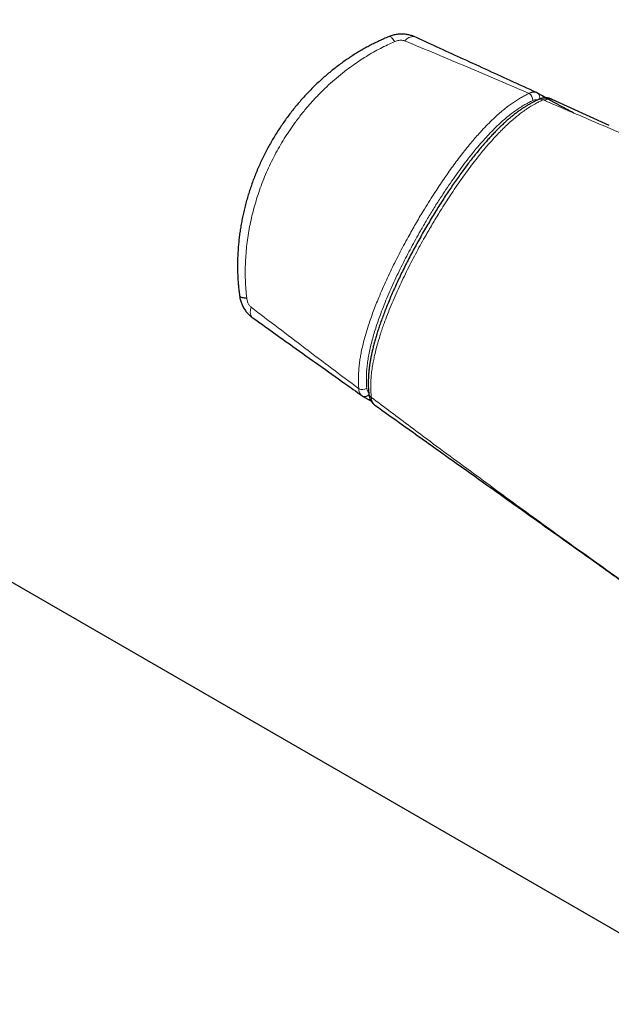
# Model space of a CAD drawing. Header units: millimetres. Extents: x 8 to 1323, y 12 to 708.
# Tile 33 of 44: x 1185 to 1215, y 263 to 314. Entities that reach past the tile are written whole.
import ezdxf

# ---------------------------------------------------------------- set-up
doc = ezdxf.new("R2010")
doc.units = ezdxf.units.MM

msp = doc.modelspace()

# ---------------------------------------------------------------- linework, layer by layer
at = {"color": 7, "linetype": 'Continuous', "lineweight": 30}
for p, q in [((1045.312, 365.378), (1222.23, 263.246)), ((1211.594, 310.452), (1211.548, 310.476)), ((1211.861, 310.298), (1211.594, 310.452)), ((1212.325, 310.135), (1212.318, 310.138)), ((1212.324, 310.133), (1212.35, 310.121)), ((1215.309, 308.771), (1212.35, 310.121)), ((1202.488, 294.782), (1202.531, 294.755)), ((1202.531, 294.754), (1202.797, 294.601))]:
    msp.add_line(p, q, dxfattribs=at)
at = {"color": 8, "linetype": 'Continuous', "lineweight": 0}
msp.add_line((1211.882, 310.096), (1211.971, 310.058), dxfattribs=at)
at = {"color": 8, "linetype": 'Continuous', "lineweight": 0, "flags": 128}
msp.add_lwpolyline([(1203.907, 313.378), (1203.914, 313.38), (1203.935, 313.381), (1203.959, 313.374), (1203.986, 313.359), (1204.016, 313.336), (1204.048, 313.306), (1204.082, 313.268), (1204.117, 313.223), (1204.155, 313.172), (1204.193, 313.115)], dxfattribs=at)
at = {"color": 7, "linetype": 'Continuous', "lineweight": 30, "flags": 128}
msp.add_lwpolyline([(1196.153, 299.948), (1196.155, 299.942), (1196.165, 299.923), (1196.183, 299.905), (1196.21, 299.889), (1196.244, 299.875), (1196.286, 299.862), (1196.336, 299.852), (1196.392, 299.843), (1196.455, 299.837), (1196.524, 299.832)], dxfattribs=at)
at = {"color": 8, "linetype": 'Continuous', "lineweight": 0}
for centre, radius, start, end in [((1205.133, 312.897), 0.48, 82.0971, 148.073), ((1210.92, 310.086), 0.426, 356.732, 54.853), ((1211.442, 310.236), 0.265, 333.7744, 54.9919), ((1211.752, 309.921), 0.218, 53.4618, 109.9793), ((1211.753, 310.115), 0.212, 22.5414, 59.5413), ((1197.183, 299.127), 0.48, 151.9404, 217.8803), ((1202.512, 295.521), 0.426, 245.1143, 303.2714), ((1202.644, 294.992), 0.263, 244.5879, 326.7329), ((1203.071, 294.884), 0.218, 190.0191, 246.5559), ((1202.902, 294.785), 0.212, 240.4432, 277.1667)]:
    msp.add_arc(centre, radius, start, end, dxfattribs=at)
at = {"color": 7, "linetype": 'Continuous', "lineweight": 30}
for points, knots in [([(1203.907, 313.377), (1203.853, 313.355), (1203.719, 313.301), (1203.506, 313.207), (1203.268, 313.095), (1203.03, 312.978), (1202.793, 312.853), (1202.557, 312.722), (1202.321, 312.584), (1202.087, 312.44), (1201.853, 312.288), (1201.621, 312.13), (1201.389, 311.964), (1201.161, 311.792), (1200.935, 311.614), (1200.711, 311.429), (1200.49, 311.238), (1200.272, 311.04), (1200.057, 310.836), (1199.845, 310.626), (1199.638, 310.411), (1199.435, 310.189), (1199.236, 309.962), (1199.041, 309.73), (1198.851, 309.492), (1198.666, 309.249), (1198.486, 309.002), (1198.312, 308.75), (1198.143, 308.494), (1197.98, 308.235), (1197.824, 307.973), (1197.674, 307.706), (1197.529, 307.436), (1197.39, 307.162), (1197.258, 306.885), (1197.132, 306.606), (1197.013, 306.325), (1196.9, 306.041), (1196.795, 305.756), (1196.696, 305.468), (1196.604, 305.18), (1196.519, 304.89), (1196.441, 304.598), (1196.369, 304.306), (1196.305, 304.014), (1196.248, 303.724), (1196.199, 303.434), (1196.156, 303.145), (1196.121, 302.857), (1196.092, 302.571), (1196.071, 302.286), (1196.056, 302.001), (1196.047, 301.718), (1196.046, 301.438), (1196.051, 301.163), (1196.062, 300.893), (1196.08, 300.625), (1196.103, 300.36), (1196.128, 300.135), (1196.147, 299.998), (1196.154, 299.948)], [0, 0, 0, 0, 0.010671, 0.026554, 0.042527, 0.05861, 0.074815, 0.091153, 0.107665, 0.124182, 0.14096, 0.157935, 0.175056, 0.192265, 0.209468, 0.226936, 0.24449, 0.262132, 0.279874, 0.29774, 0.315728, 0.33369, 0.351764, 0.369931, 0.388175, 0.406477, 0.424818, 0.443178, 0.461535, 0.479865, 0.498138, 0.516402, 0.534821, 0.553217, 0.571588, 0.58993, 0.60824, 0.626515, 0.644753, 0.662951, 0.681109, 0.699205, 0.717281, 0.735363, 0.753287, 0.771063, 0.788703, 0.806218, 0.823622, 0.840928, 0.858148, 0.875295, 0.892389, 0.909426, 0.925922, 0.94229, 0.958546, 0.974703, 0.990774, 1, 1, 1, 1]), ([(1205.197, 313.372), (1205.183, 313.379), (1205.14, 313.399), (1205.066, 313.426), (1204.975, 313.454), (1204.881, 313.476), (1204.784, 313.492), (1204.683, 313.503), (1204.581, 313.507), (1204.479, 313.505), (1204.376, 313.497), (1204.273, 313.483), (1204.167, 313.462), (1204.062, 313.434), (1203.975, 313.406), (1203.925, 313.384), (1203.907, 313.377)], [0, 0, 0, 0, 0.036967, 0.107392, 0.17905, 0.252081, 0.326558, 0.402468, 0.479725, 0.558207, 0.632316, 0.712703, 0.793728, 0.87536, 0.957538, 1, 1, 1, 1]), ([(1211.548, 310.476), (1211.093, 310.684), (1209.776, 311.285), (1207.66, 312.25), (1205.999, 313.008), (1205.199, 313.373)], [0, 0, 0, 0, 0.214779, 0.621553, 1, 1, 1, 1]), ([(1211.678, 310.124), (1211.67, 310.121), (1211.621, 310.101), (1211.529, 310.06), (1211.399, 309.996), (1211.261, 309.923), (1211.116, 309.841), (1210.968, 309.751), (1210.82, 309.654), (1210.671, 309.552), (1210.521, 309.442), (1210.37, 309.326), (1210.219, 309.204), (1210.067, 309.075), (1209.913, 308.938), (1209.756, 308.793), (1209.597, 308.64), (1209.437, 308.479), (1209.274, 308.31), (1209.108, 308.132), (1208.94, 307.944), (1208.767, 307.746), (1208.591, 307.538), (1208.412, 307.321), (1208.231, 307.094), (1208.047, 306.857), (1207.861, 306.61), (1207.671, 306.352), (1207.476, 306.081), (1207.278, 305.799), (1207.079, 305.508), (1206.88, 305.211), (1206.682, 304.907), (1206.484, 304.595), (1206.285, 304.277), (1206.087, 303.95), (1205.888, 303.615), (1205.688, 303.271), (1205.491, 302.922), (1205.297, 302.572), (1205.111, 302.227), (1204.931, 301.885), (1204.759, 301.548), (1204.594, 301.216), (1204.435, 300.887), (1204.283, 300.563), (1204.138, 300.242), (1203.999, 299.925), (1203.867, 299.614), (1203.744, 299.312), (1203.631, 299.022), (1203.527, 298.745), (1203.432, 298.479), (1203.346, 298.221), (1203.266, 297.971), (1203.194, 297.729), (1203.129, 297.494), (1203.07, 297.265), (1203.018, 297.041), (1202.972, 296.823), (1202.933, 296.618), (1202.901, 296.422), (1202.875, 296.234), (1202.853, 296.045), (1202.837, 295.86), (1202.827, 295.678), (1202.822, 295.5), (1202.823, 295.326), (1202.828, 295.161), (1202.839, 295.01), (1202.849, 294.907), (1202.856, 294.855), (1202.857, 294.846)], [0, 0, 0, 0, 0.001789, 0.01045, 0.019627, 0.029591, 0.040196, 0.050873, 0.061638, 0.072505, 0.083487, 0.094599, 0.105855, 0.117261, 0.128832, 0.140893, 0.153174, 0.165719, 0.178578, 0.191804, 0.205463, 0.21964, 0.234327, 0.249327, 0.264764, 0.280655, 0.297022, 0.313883, 0.331357, 0.349629, 0.368105, 0.386816, 0.405785, 0.425039, 0.444608, 0.464523, 0.484817, 0.505528, 0.526692, 0.547539, 0.568018, 0.58814, 0.607913, 0.627348, 0.646455, 0.665246, 0.683732, 0.701932, 0.720059, 0.737364, 0.753843, 0.769623, 0.784803, 0.799461, 0.813662, 0.827458, 0.840897, 0.854019, 0.866862, 0.879458, 0.891861, 0.902572, 0.913887, 0.925106, 0.936231, 0.947265, 0.958214, 0.969084, 0.979878, 0.989543, 0.998209, 1, 1, 1, 1]), ([(1212.318, 310.137), (1212.313, 310.14), (1212.288, 310.152), (1212.24, 310.169), (1212.173, 310.186), (1212.105, 310.197), (1212.035, 310.202), (1211.964, 310.199), (1211.892, 310.191), (1211.819, 310.175), (1211.747, 310.154), (1211.7, 310.135), (1211.677, 310.126)], [0, 0, 0, 0, 0.023075, 0.127397, 0.231942, 0.337241, 0.443833, 0.55188, 0.661708, 0.774148, 0.889411, 1, 1, 1, 1]), ([(1213.473, 309.417), (1213.464, 309.422), (1213.401, 309.455), (1213.288, 309.515), (1213.134, 309.597), (1212.984, 309.677), (1212.837, 309.755), (1212.696, 309.832), (1212.558, 309.907), (1212.426, 309.98), (1212.298, 310.051), (1212.175, 310.119), (1212.057, 310.186), (1211.952, 310.246), (1211.889, 310.282), (1211.861, 310.298)], [0, 0, 0, 0, 0.013915, 0.09783, 0.181714, 0.265563, 0.349376, 0.433148, 0.516876, 0.600554, 0.684177, 0.767737, 0.851223, 0.934624, 1, 1, 1, 1]), ([(1196.154, 299.948), (1196.157, 299.927), (1196.165, 299.87), (1196.184, 299.779), (1196.213, 299.675), (1196.248, 299.573), (1196.289, 299.472), (1196.337, 299.373), (1196.392, 299.277), (1196.453, 299.186), (1196.516, 299.102), (1196.583, 299.026), (1196.65, 298.957), (1196.721, 298.895), (1196.772, 298.853), (1196.801, 298.834), (1196.803, 298.833)], [0, 0, 0, 0, 0.049854, 0.130041, 0.210646, 0.291633, 0.372972, 0.456617, 0.539913, 0.622161, 0.70478, 0.778244, 0.850769, 0.92233, 0.992967, 1, 1, 1, 1]), ([(1196.804, 298.832), (1197.51, 298.329), (1199.11, 297.188), (1201.005, 295.838), (1202.195, 294.991), (1202.488, 294.782)], [0, 0, 0, 0, 0.3728654, 0.8455731, 1, 1, 1, 1]), ([(1202.856, 294.847), (1202.857, 294.835), (1202.862, 294.795), (1202.876, 294.729), (1202.898, 294.65), (1202.927, 294.578), (1202.961, 294.511), (1203.001, 294.449), (1203.046, 294.391), (1203.097, 294.339), (1203.137, 294.304), (1203.161, 294.288), (1203.166, 294.285)], [0, 0, 0, 0, 0.052169, 0.178344, 0.302669, 0.424404, 0.531143, 0.646296, 0.758345, 0.867901, 0.975432, 1, 1, 1, 1]), ([(1202.797, 294.601), (1202.816, 294.59), (1202.871, 294.558), (1202.928, 294.525), (1202.968, 294.501), (1202.969, 294.501)], [0, 0, 0, 0, 0.337754, 0.974772, 1, 1, 1, 1]), ([(1203.166, 294.285), (1203.645, 293.943), (1204.843, 293.09), (1206.772, 291.715), (1208.984, 290.14), (1211.27, 288.512), (1213.663, 286.809), (1216.183, 285.016), (1218.281, 283.523), (1219.544, 282.625), (1219.918, 282.359)], [0, 0, 0, 0, 0.086092, 0.215412, 0.346431, 0.482695, 0.625032, 0.774644, 0.93321, 1, 1, 1, 1])]:
    msp.add_open_spline(points, degree=3, knots=knots, dxfattribs=at)
at = {"color": 8, "linetype": 'Continuous', "lineweight": 0}
for points, knots in [([(1204.725, 313.151), (1204.708, 313.158), (1204.673, 313.17), (1204.602, 313.184), (1204.511, 313.189), (1204.404, 313.178), (1204.295, 313.155), (1204.227, 313.128), (1204.193, 313.115)], [0, 0, 0, 0, 0.106023, 0.214826, 0.402348, 0.597663, 0.796279, 1, 1, 1, 1]), ([(1204.193, 313.115), (1204.068, 313.059), (1203.819, 312.949), (1203.45, 312.764), (1203.085, 312.567), (1202.724, 312.354), (1202.368, 312.126), (1201.989, 311.866), (1201.589, 311.568), (1201.172, 311.23), (1200.767, 310.873), (1200.374, 310.495), (1199.993, 310.098), (1199.624, 309.682), (1199.273, 309.249), (1198.953, 308.82), (1198.664, 308.399), (1198.402, 307.987), (1198.155, 307.565), (1197.921, 307.132), (1197.703, 306.688), (1197.499, 306.233), (1197.312, 305.769), (1197.147, 305.312), (1197.003, 304.864), (1196.878, 304.424), (1196.768, 303.979), (1196.673, 303.528), (1196.594, 303.072), (1196.531, 302.61), (1196.485, 302.146), (1196.456, 301.681), (1196.444, 301.217), (1196.451, 300.753), (1196.476, 300.291), (1196.508, 299.985), (1196.524, 299.832)], [0, 0, 0, 0, 0.025504, 0.051021, 0.076526, 0.102413, 0.128311, 0.1542, 0.186865, 0.219532, 0.252456, 0.28538, 0.319066, 0.352752, 0.386683, 0.420615, 0.450181, 0.479748, 0.509473, 0.539198, 0.569419, 0.599641, 0.630035, 0.660429, 0.688181, 0.715932, 0.743826, 0.77172, 0.800082, 0.828444, 0.856982, 0.885521, 0.914021, 0.942521, 0.971261, 1, 1, 1, 1]), ([(1211.166, 310.434), (1210.629, 310.664), (1209.556, 311.122), (1207.945, 311.803), (1206.335, 312.48), (1205.262, 312.927), (1204.725, 313.151)], [0, 0, 0, 0, 0.249992, 0.499987, 0.749992, 1, 1, 1, 1]), ([(1202.332, 295.135), (1202.327, 295.206), (1202.315, 295.349), (1202.309, 295.597), (1202.314, 295.879), (1202.336, 296.197), (1202.37, 296.496), (1202.414, 296.774), (1202.466, 297.057), (1202.535, 297.372), (1202.623, 297.718), (1202.722, 298.068), (1202.832, 298.421), (1202.952, 298.777), (1203.083, 299.136), (1203.22, 299.496), (1203.379, 299.887), (1203.558, 300.309), (1203.761, 300.761), (1203.973, 301.213), (1204.193, 301.663), (1204.42, 302.11), (1204.652, 302.554), (1204.935, 303.073), (1205.27, 303.667), (1205.621, 304.261), (1205.94, 304.778), (1206.2, 305.188), (1206.445, 305.563), (1206.673, 305.902), (1206.905, 306.238), (1207.142, 306.571), (1207.383, 306.9), (1207.63, 307.226), (1207.881, 307.546), (1208.121, 307.84), (1208.349, 308.108), (1208.589, 308.38), (1208.858, 308.671), (1209.158, 308.976), (1209.44, 309.243), (1209.702, 309.474), (1209.929, 309.66), (1210.145, 309.824), (1210.349, 309.97), (1210.556, 310.105), (1210.761, 310.228), (1210.965, 310.339), (1211.099, 310.403), (1211.166, 310.434)], [0, 0, 0, 0, 0.014325, 0.028649, 0.048146, 0.067661, 0.087159, 0.102085, 0.117012, 0.136875, 0.15674, 0.176765, 0.19679, 0.217204, 0.237619, 0.258122, 0.278626, 0.30463, 0.330634, 0.356781, 0.382933, 0.409081, 0.435109, 0.461138, 0.501269, 0.5414, 0.568696, 0.595992, 0.617313, 0.638635, 0.659997, 0.681359, 0.702876, 0.724392, 0.745979, 0.767566, 0.785076, 0.802586, 0.826222, 0.849871, 0.8735, 0.891519, 0.909537, 0.924644, 0.93983, 0.955015, 0.970283, 0.985141, 1, 1, 1, 1]), ([(1211.166, 310.434), (1211.184, 310.444), (1211.222, 310.462), (1211.277, 310.482), (1211.331, 310.496), (1211.382, 310.503), (1211.428, 310.504), (1211.471, 310.5), (1211.511, 310.491), (1211.536, 310.481), (1211.548, 310.476)], [0, 0, 0, 0, 0.130558, 0.262017, 0.396314, 0.531591, 0.648397, 0.765847, 0.885308, 1, 1, 1, 1]), ([(1212.318, 310.137), (1212.313, 310.139), (1212.293, 310.15), (1212.254, 310.161), (1212.2, 310.17), (1212.142, 310.171), (1212.082, 310.165), (1212.018, 310.15), (1211.951, 310.128), (1211.905, 310.107), (1211.882, 310.096)], [0, 0, 0, 0, 0.040541, 0.172103, 0.306306, 0.441417, 0.578549, 0.716647, 0.857796, 1, 1, 1, 1]), ([(1211.971, 310.058), (1211.995, 310.074), (1212.044, 310.105), (1212.114, 310.135), (1212.18, 310.153), (1212.242, 310.156), (1212.291, 310.15), (1212.316, 310.137), (1212.324, 310.133)], [0, 0, 0, 0, 0.181806, 0.363613, 0.545419, 0.727226, 0.909032, 1, 1, 1, 1]), ([(1211.346, 310.062), (1211.268, 310.025), (1211.113, 309.95), (1210.878, 309.818), (1210.644, 309.671), (1210.411, 309.51), (1210.155, 309.318), (1209.879, 309.089), (1209.583, 308.822), (1209.291, 308.536), (1209.001, 308.234), (1208.714, 307.917), (1208.415, 307.566), (1208.103, 307.182), (1207.78, 306.765), (1207.464, 306.336), (1207.154, 305.898), (1206.849, 305.452), (1206.531, 304.967), (1206.199, 304.444), (1205.857, 303.88), (1205.552, 303.357), (1205.281, 302.876), (1205.044, 302.442), (1204.814, 302.005), (1204.587, 301.562), (1204.365, 301.109), (1204.147, 300.646), (1203.939, 300.182), (1203.742, 299.72), (1203.558, 299.262), (1203.388, 298.808), (1203.245, 298.389), (1203.125, 298.006), (1203.026, 297.659), (1202.939, 297.313), (1202.866, 296.98), (1202.808, 296.659), (1202.766, 296.351), (1202.737, 296.045), (1202.723, 295.744), (1202.724, 295.448), (1202.738, 295.259), (1202.745, 295.165)], [0, 0, 0, 0, 0.017671, 0.035383, 0.053115, 0.070836, 0.088514, 0.111685, 0.134883, 0.158066, 0.181869, 0.205686, 0.229495, 0.258186, 0.286891, 0.315588, 0.344607, 0.373634, 0.402655, 0.437897, 0.473148, 0.508392, 0.53497, 0.561549, 0.587838, 0.614126, 0.641606, 0.669098, 0.696586, 0.72406, 0.75066, 0.777269, 0.803863, 0.824236, 0.844629, 0.865015, 0.885379, 0.904179, 0.922993, 0.94179, 0.961188, 0.980605, 1, 1, 1, 1]), ([(1211.882, 310.096), (1211.82, 310.068), (1211.697, 310.013), (1211.488, 309.905), (1211.256, 309.771), (1211.003, 309.607), (1210.77, 309.44), (1210.559, 309.276), (1210.349, 309.103), (1210.122, 308.902), (1209.878, 308.672), (1209.636, 308.43), (1209.396, 308.178), (1209.158, 307.916), (1208.922, 307.644), (1208.69, 307.365), (1208.441, 307.055), (1208.175, 306.711), (1207.894, 306.333), (1207.618, 305.948), (1207.347, 305.556), (1207.082, 305.161), (1206.822, 304.762), (1206.522, 304.287), (1206.184, 303.733), (1205.854, 303.166), (1205.57, 302.662), (1205.329, 302.22), (1205.093, 301.772), (1204.861, 301.316), (1204.636, 300.858), (1204.418, 300.395), (1204.208, 299.928), (1204.007, 299.457), (1203.817, 298.983), (1203.664, 298.575), (1203.544, 298.234), (1203.443, 297.928), (1203.34, 297.591), (1203.238, 297.224), (1203.157, 296.889), (1203.092, 296.585), (1203.04, 296.295), (1202.996, 295.99), (1202.966, 295.672), (1202.951, 295.36), (1202.953, 295.093), (1202.965, 294.867), (1202.977, 294.745), (1202.984, 294.683)], [0, 0, 0, 0, 0.013605, 0.027211, 0.045728, 0.064263, 0.082783, 0.096957, 0.11113, 0.129745, 0.148362, 0.167129, 0.185897, 0.20503, 0.224163, 0.243382, 0.262601, 0.287096, 0.311593, 0.336225, 0.360863, 0.385497, 0.410013, 0.43453, 0.472305, 0.51008, 0.535758, 0.561435, 0.587764, 0.614092, 0.640492, 0.666891, 0.693566, 0.720241, 0.74705, 0.773857, 0.789297, 0.804737, 0.82553, 0.846332, 0.867121, 0.882916, 0.89871, 0.917672, 0.936806, 0.955939, 0.975253, 0.987626, 1, 1, 1, 1]), ([(1211.602, 310.091), (1211.598, 310.093), (1211.57, 310.105), (1211.513, 310.106), (1211.431, 310.096), (1211.375, 310.073), (1211.346, 310.062)], [0, 0, 0, 0, 0.0620297, 0.3865294, 0.6890011, 1, 1, 1, 1]), ([(1231.028, 301.59), (1230.618, 301.778), (1229.175, 302.438), (1226.697, 303.566), (1223.59, 304.971), (1220.994, 306.133), (1218.914, 307.055), (1217.351, 307.741), (1215.786, 308.423), (1213.993, 309.198), (1212.721, 309.739), (1211.971, 310.058)], [0, 0, 0, 0, 0.065086, 0.228535, 0.392072, 0.555612, 0.637386, 0.719161, 0.800937, 0.882715, 1, 1, 1, 1]), ([(1196.524, 299.832), (1196.527, 299.81), (1196.534, 299.759), (1196.555, 299.677), (1196.585, 299.594), (1196.621, 299.52), (1196.661, 299.456), (1196.706, 299.398), (1196.741, 299.368), (1196.759, 299.353)], [0, 0, 0, 0, 0.121233, 0.28965, 0.457988, 0.595552, 0.732991, 0.866635, 1, 1, 1, 1]), ([(1196.759, 299.353), (1197.221, 299), (1198.145, 298.295), (1199.537, 297.239), (1200.932, 296.185), (1201.866, 295.485), (1202.332, 295.135)], [0, 0, 0, 0, 0.249992, 0.499987, 0.749992, 1, 1, 1, 1]), ([(1202.49, 294.784), (1202.473, 294.796), (1202.432, 294.826), (1202.386, 294.896), (1202.351, 294.989), (1202.336, 295.07), (1202.333, 295.121), (1202.332, 295.135)], [0, 0, 0, 0, 0.175986, 0.444043, 0.678086, 0.917471, 1, 1, 1, 1]), ([(1202.745, 295.165), (1202.75, 295.134), (1202.759, 295.07), (1202.792, 294.995), (1202.822, 294.947), (1202.844, 294.93), (1202.848, 294.928)], [0, 0, 0, 0, 0.315958, 0.641721, 0.942489, 1, 1, 1, 1]), ([(1219.916, 282.361), (1219.55, 282.621), (1218.26, 283.539), (1216.046, 285.12), (1213.276, 287.107), (1210.971, 288.774), (1209.132, 290.116), (1207.755, 291.126), (1206.382, 292.141), (1204.789, 293.325), (1203.66, 294.175), (1202.984, 294.683)], [0, 0, 0, 0, 0.064411, 0.22721, 0.390061, 0.552915, 0.634381, 0.715848, 0.797317, 0.878787, 1, 1, 1, 1]), ([(1202.984, 294.683), (1202.986, 294.66), (1202.99, 294.613), (1203.002, 294.547), (1203.02, 294.486), (1203.044, 294.429), (1203.073, 294.379), (1203.108, 294.334), (1203.14, 294.303), (1203.161, 294.289), (1203.166, 294.285)], [0, 0, 0, 0, 0.131241, 0.263331, 0.398088, 0.533764, 0.670244, 0.807681, 0.948142, 1, 1, 1, 1])]:
    msp.add_open_spline(points, degree=3, knots=knots, dxfattribs=at)

doc.saveas('drawing.dxf')
